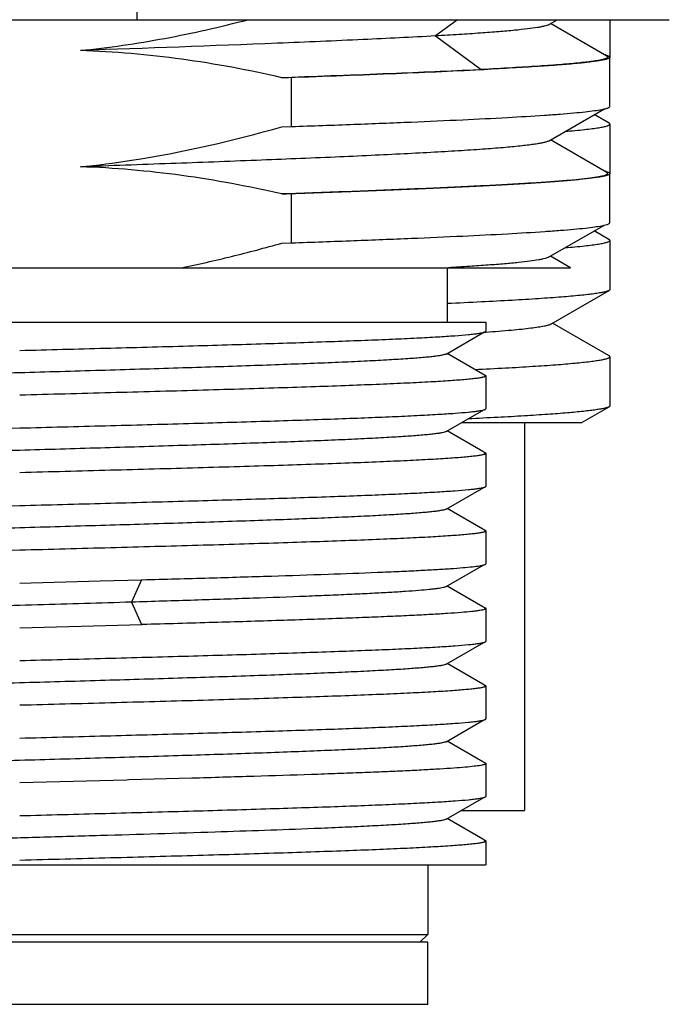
# Model space of a CAD drawing. Header units: millimetres. Extents: x -12 to 294, y -7 to 213.
# Tile 11 of 12: x 218.09 to 222.28, y 60.29 to 66.64. Entities that reach past the tile are written whole.
import ezdxf

# ---------------------------------------------------------------- set-up
doc = ezdxf.new("R2010")
doc.units = ezdxf.units.MM
doc.header["$LTSCALE"] = 23.1
doc.layers.add('20_ALL_FEATURES', color=7, linetype='CONTINUOUS')

msp = doc.modelspace()

# ---------------------------------------------------------------- linework, layer by layer
at = {"layer": '20_ALL_FEATURES'}
for p, q in [((218.8427, 66.6421), (218.8427, 67.092)), ((213.9094, 66.6421), (222.2759, 66.6421)), ((220.91, 66.6421), (220.7676, 66.5372)), ((221.4973, 66.6097), (221.5531, 66.6421)), ((221.8729, 66.4069), (221.5097, 66.6169)), ((221.8927, 66.642), (221.8927, 66.4025)), ((220.7676, 66.5372), (221.0618, 66.3207)), ((221.8927, 66.0828), (221.8927, 66.3998)), ((221.0618, 66.3207), (221.0818, 66.3207)), ((219.8389, 66.2699), (219.7759, 66.2681)), ((219.8389, 65.9529), (219.8389, 66.2699)), ((221.4969, 65.8596), (221.8533, 66.0657)), ((221.887, 65.9753), (221.792, 66.0303)), ((219.7761, 65.9511), (219.8389, 65.9529)), ((221.8927, 65.9688), (221.8927, 65.6519)), ((221.8726, 65.657), (221.5096, 65.867)), ((221.8927, 65.3328), (221.8927, 65.6498)), ((219.8389, 65.5199), (219.776, 65.5181)), ((219.8389, 65.2029), (219.8389, 65.5199)), ((221.4973, 65.1099), (221.8532, 65.3157)), ((221.8869, 65.2254), (221.7919, 65.2803)), ((221.8927, 65.2187), (221.8927, 64.9019)), ((219.7756, 65.2011), (219.8389, 65.2029)), ((221.6391, 65.042), (221.5095, 65.117)), ((215.185, 65.042), (221.6391, 65.042)), ((220.8427, 65.042), (220.8427, 64.692)), ((221.5111, 64.678), (221.8871, 64.8954)), ((215.2461, 64.692), (221.0927, 64.692)), ((221.0927, 64.692), (221.0927, 64.6334)), ((221.887, 64.4748), (221.5234, 64.6851)), ((220.8362, 64.4856), (221.0787, 64.6258)), ((221.0872, 64.6247), (221.0756, 64.6238)), ((221.0935, 64.6251), (221.0872, 64.6247)), ((221.0732, 64.3565), (220.843, 64.4895)), ((221.8927, 64.4683), (221.8927, 64.1519)), ((221.0863, 64.3489), (221.0732, 64.3565)), ((221.0927, 64.3447), (221.0927, 64.1333)), ((221.7083, 64.042), (221.887, 64.1454)), ((220.8362, 63.9856), (221.0786, 64.1257)), ((221.7083, 64.042), (220.9338, 64.042)), ((221.3427, 64.042), (221.3427, 61.542)), ((221.0732, 63.8565), (220.843, 63.9896)), ((221.0866, 63.8488), (221.0732, 63.8565)), ((221.0927, 63.8447), (221.0927, 63.6334)), ((220.8362, 63.4856), (221.0786, 63.6257)), ((221.0732, 63.3565), (220.8431, 63.4896)), ((221.0865, 63.3489), (221.0732, 63.3565)), ((221.0927, 63.3447), (221.0927, 63.1333)), ((220.8361, 62.9856), (221.0786, 63.1257)), ((218.0856, 63.0089), (218.6051, 63.0227)), ((218.6051, 63.0227), (218.8721, 63.0298)), ((218.8721, 63.03), (218.8066, 62.8856)), ((218.8721, 63.0298), (218.8766, 63.03)), ((221.0732, 62.8565), (220.843, 62.9896)), ((218.8066, 62.8856), (218.8721, 62.7413)), ((221.0864, 62.8489), (221.0732, 62.8565)), ((221.0927, 62.8447), (221.0927, 62.6333)), ((218.0856, 62.7202), (218.8766, 62.7413)), ((220.8361, 62.4856), (221.0786, 62.6257)), ((221.0732, 62.3565), (220.843, 62.4896)), ((221.0864, 62.3489), (221.0732, 62.3565)), ((221.0885, 62.3473), (221.0864, 62.3489)), ((221.0927, 62.3447), (221.0927, 62.1334)), ((220.8362, 61.9856), (221.0785, 62.1257)), ((221.0732, 61.8565), (220.843, 61.9896)), ((221.0864, 61.8489), (221.0732, 61.8565)), ((221.0885, 61.8473), (221.0864, 61.8488)), ((221.0927, 61.8447), (221.0927, 61.6333)), ((218.774, 61.7385), (218.0856, 61.7202)), ((218.7889, 61.7389), (218.774, 61.7385)), ((219.195, 61.7501), (218.7889, 61.7389)), ((220.8362, 61.4856), (221.0786, 61.6257)), ((220.9338, 61.542), (221.3427, 61.542)), ((221.0732, 61.3565), (220.843, 61.4896)), ((221.0866, 61.3488), (221.0732, 61.3565)), ((221.0927, 61.3447), (221.0927, 61.192)), ((215.2459, 61.192), (221.0927, 61.192)), ((220.7177, 61.192), (220.7177, 60.742)), ((215.4677, 60.742), (220.7177, 60.742)), ((220.6677, 60.692), (220.7177, 60.742)), ((220.7177, 60.692), (215.4677, 60.692)), ((220.7177, 60.292), (220.7177, 60.692)), ((215.4677, 60.292), (220.7177, 60.292))]:
    msp.add_line(p, q, dxfattribs=at)
for centre, radius, start, end in [((221.7905, 66.1254), 0.2982, 75.82445, 77.07282), ((221.8888, 66.4025), 0.00388, 348.65223, 359.91804), ((221.7899, 65.3739), 0.2999, 75.82958, 77.02527)]:
    msp.add_arc(centre, radius, start, end, dxfattribs=at)
for points, knots in [([(218.4771, 66.4431), (218.5684, 66.4523), (218.7505, 66.4749), (219.1125, 66.5349), (219.3811, 66.5959), (219.5586, 66.6421)], [0, 0, 0, 0, 0.250018, 0.500036, 1, 1, 1, 1]), ([(221.4973, 66.6097), (221.494, 66.6079), (221.4855, 66.6044), (221.4701, 66.6001), (221.4498, 66.5956), (221.4133, 66.5892), (221.3558, 66.5814), (221.2727, 66.5726), (221.1712, 66.5637), (221.0519, 66.5547), (220.9154, 66.5457), (220.8187, 66.5401), (220.7676, 66.5372)], [0, 0, 0, 0, 0.015415, 0.037161, 0.065355, 0.100006, 0.188551, 0.302441, 0.441228, 0.604413, 0.791147, 1, 1, 1, 1]), ([(220.7676, 66.5372), (220.6123, 66.5285), (220.273, 66.5117), (219.5095, 66.4799), (218.9013, 66.458), (218.4771, 66.4432)], [0, 0, 0, 0, 0.203536, 0.444527, 1, 1, 1, 1]), ([(219.7759, 66.2681), (219.5627, 66.317), (219.1323, 66.398), (218.6957, 66.4362), (218.4771, 66.4431)], [0, 0, 0, 0, 0.500029, 1, 1, 1, 1]), ([(221.8729, 66.4069), (221.8742, 66.4061), (221.8764, 66.4047), (221.8787, 66.4018), (221.8783, 66.3984), (221.8757, 66.3956), (221.8714, 66.393), (221.8652, 66.3904), (221.8572, 66.3877), (221.8472, 66.3851), (221.8353, 66.3824), (221.8158, 66.3786), (221.7866, 66.374), (221.7459, 66.3687), (221.6979, 66.3634), (221.6425, 66.3581), (221.5799, 66.3527), (221.5102, 66.3474), (221.4034, 66.3399), (221.2532, 66.3307), (221.1285, 66.324), (221.0618, 66.3206)], [0, 0, 0, 0, 0.005462, 0.009299, 0.012542, 0.016694, 0.022605, 0.030577, 0.040719, 0.053079, 0.067676, 0.084512, 0.124871, 0.174092, 0.232111, 0.298858, 0.374249, 0.458176, 0.550509, 0.759711, 1, 1, 1, 1]), ([(221.8927, 66.3998), (221.8927, 66.3978), (221.8897, 66.3947), (221.8849, 66.3921), (221.8791, 66.3896), (221.8717, 66.3872), (221.8586, 66.3837), (221.8263, 66.377), (221.7666, 66.3686), (221.6761, 66.3591), (221.5607, 66.3494), (221.4215, 66.3397), (221.2592, 66.3299), (221.1434, 66.3238), (221.0818, 66.3207)], [0, 0, 0, 0, 0.007229, 0.013071, 0.020709, 0.030223, 0.04165, 0.070306, 0.150927, 0.262406, 0.404088, 0.57505, 0.774139, 1, 1, 1, 1]), ([(221.8636, 66.4146), (221.8679, 66.4135), (221.8753, 66.4114), (221.8836, 66.4083), (221.8884, 66.4055), (221.8912, 66.4034), (221.8927, 66.4011), (221.8927, 66.3998)], [0, 0, 0, 0, 0.391456, 0.68179, 0.790867, 0.877823, 1, 1, 1, 1]), ([(219.7759, 66.2681), (220.0095, 66.2763), (220.4382, 66.2921), (220.8668, 66.3108), (221.0618, 66.3207)], [0, 0, 0, 0, 0.544851, 1, 1, 1, 1]), ([(221.0818, 66.3207), (220.8931, 66.3111), (220.4789, 66.2931), (220.0645, 66.2778), (219.8389, 66.2699)], [0, 0, 0, 0, 0.455639, 1, 1, 1, 1]), ([(219.8389, 65.9529), (219.9732, 65.9576), (220.2308, 65.9669), (220.5989, 65.9814), (220.9288, 65.9959), (221.2155, 66.0103), (221.4252, 66.0228), (221.5681, 66.0331), (221.6556, 66.0404), (221.7296, 66.0476), (221.7897, 66.0547), (221.8357, 66.0618), (221.8616, 66.0673), (221.872, 66.0704)], [0, 0, 0, 0, 0.19782, 0.379555, 0.54244, 0.684001, 0.80209, 0.851764, 0.894936, 0.931449, 0.961179, 0.984039, 1, 1, 1, 1]), ([(221.872, 66.0704), (221.875, 66.0713), (221.8804, 66.0731), (221.8876, 66.0764), (221.8927, 66.0802), (221.8927, 66.083)], [0, 0, 0, 0, 0.384156, 0.672932, 1, 1, 1, 1]), ([(218.4774, 65.6932), (218.5874, 65.7044), (219.0256, 65.7609), (219.4576, 65.8602), (219.7761, 65.9511)], [0, 0, 0, 0, 0.250107, 1, 1, 1, 1]), ([(221.6048, 65.9221), (221.6465, 65.9255), (221.7048, 65.9307), (221.7765, 65.9391), (221.8171, 65.9448), (221.8454, 65.9498), (221.8635, 65.954), (221.8738, 65.9568), (221.8819, 65.9597), (221.8883, 65.9627), (221.8927, 65.9663), (221.8927, 65.9688)], [0, 0, 0, 0, 0.426367, 0.595631, 0.735135, 0.844684, 0.88823, 0.92434, 0.953127, 0.974837, 1, 1, 1, 1]), ([(221.8927, 65.9688), (221.8927, 65.9694), (221.8923, 65.971), (221.8903, 65.9733), (221.8882, 65.9746), (221.887, 65.9753)], [0, 0, 0, 0, 0.186037, 0.528598, 1, 1, 1, 1]), ([(221.4969, 65.8596), (221.4931, 65.8574), (221.4828, 65.8535), (221.4639, 65.8485), (221.4386, 65.8435), (221.407, 65.8384), (221.369, 65.8333), (221.3061, 65.826), (221.2123, 65.8171), (221.0821, 65.8068), (220.9293, 65.7965), (220.7548, 65.7863), (220.56, 65.776), (220.3464, 65.7657), (220.0289, 65.7514), (219.5984, 65.7339), (219.0506, 65.7135), (218.6717, 65.7001), (218.4774, 65.6933)], [0, 0, 0, 0, 0.004408, 0.010835, 0.019337, 0.029927, 0.042595, 0.057313, 0.092763, 0.135987, 0.186699, 0.2446, 0.309254, 0.380105, 0.456592, 0.624243, 0.807269, 1, 1, 1, 1]), ([(219.776, 65.5181), (219.5629, 65.5669), (219.1325, 65.6477), (218.696, 65.6863), (218.4774, 65.6932)], [0, 0, 0, 0, 0.500031, 1, 1, 1, 1]), ([(221.8633, 65.6647), (221.8676, 65.6636), (221.8751, 65.6615), (221.8835, 65.6583), (221.8884, 65.6556), (221.8912, 65.6535), (221.8927, 65.6512), (221.8927, 65.6499)], [0, 0, 0, 0, 0.3927, 0.683468, 0.792325, 0.878818, 1, 1, 1, 1]), ([(219.776, 65.5181), (219.9341, 65.5237), (220.1658, 65.5321), (220.4667, 65.5439), (220.6743, 65.5525), (220.8683, 65.5612), (221.0476, 65.5698), (221.2112, 65.5784), (221.3581, 65.587), (221.4878, 65.5956), (221.5996, 65.6042), (221.6812, 65.6116), (221.7371, 65.6177), (221.7718, 65.622), (221.8016, 65.6263), (221.8264, 65.6305), (221.8464, 65.6348), (221.8598, 65.6385), (221.868, 65.6416), (221.8724, 65.6437), (221.8756, 65.6459), (221.8777, 65.648), (221.8785, 65.6505), (221.8777, 65.653), (221.8756, 65.6552), (221.8737, 65.6564), (221.8726, 65.657)], [0, 0, 0, 0, 0.223843, 0.327937, 0.426116, 0.51788, 0.602696, 0.680062, 0.749594, 0.810989, 0.863952, 0.908204, 0.926979, 0.943477, 0.957672, 0.969556, 0.979143, 0.986461, 0.989288, 0.99158, 0.993366, 0.994715, 0.995779, 0.996846, 0.998202, 1, 1, 1, 1]), ([(221.8927, 65.6499), (221.8927, 65.6483), (221.8908, 65.6458), (221.8875, 65.6435), (221.8816, 65.6405), (221.8714, 65.637), (221.8559, 65.6331), (221.836, 65.6291), (221.8117, 65.6251), (221.7831, 65.6211), (221.7364, 65.6154), (221.6675, 65.6084), (221.5724, 65.6004), (221.461, 65.5924), (221.3338, 65.5843), (221.1916, 65.5763), (221.0349, 65.5682), (220.8645, 65.5601), (220.6121, 65.549), (220.2689, 65.5353), (219.9868, 65.5251), (219.8389, 65.5199)], [0, 0, 0, 0, 0.002253, 0.003924, 0.00605, 0.011773, 0.019535, 0.029373, 0.041295, 0.055298, 0.071371, 0.10967, 0.156035, 0.210262, 0.272105, 0.34128, 0.417468, 0.500316, 0.58944, 0.784827, 1, 1, 1, 1]), ([(219.8389, 65.2029), (219.9733, 65.2076), (220.231, 65.2169), (220.5993, 65.2314), (220.9294, 65.2459), (221.2161, 65.2603), (221.4258, 65.2729), (221.5687, 65.2832), (221.6562, 65.2904), (221.7301, 65.2977), (221.7901, 65.3048), (221.836, 65.3119), (221.8618, 65.3173), (221.8722, 65.3204)], [0, 0, 0, 0, 0.197908, 0.379712, 0.542644, 0.684224, 0.802305, 0.851963, 0.89511, 0.931592, 0.961282, 0.984094, 1, 1, 1, 1]), ([(221.8722, 65.3204), (221.8752, 65.3214), (221.8806, 65.3232), (221.8877, 65.3264), (221.8927, 65.3303), (221.8927, 65.333)], [0, 0, 0, 0, 0.383721, 0.672326, 1, 1, 1, 1]), ([(221.6046, 65.172), (221.6463, 65.1754), (221.7046, 65.1806), (221.7764, 65.1889), (221.8171, 65.1947), (221.8454, 65.1997), (221.8635, 65.2038), (221.8738, 65.2067), (221.8819, 65.2096), (221.8883, 65.2126), (221.8927, 65.2163), (221.8927, 65.2187)], [0, 0, 0, 0, 0.426357, 0.595605, 0.7351, 0.844648, 0.888202, 0.924322, 0.95312, 0.974842, 1, 1, 1, 1]), ([(221.8927, 65.2187), (221.8927, 65.2193), (221.8923, 65.2209), (221.8902, 65.2232), (221.8882, 65.2246), (221.8869, 65.2253)], [0, 0, 0, 0, 0.185601, 0.527887, 1, 1, 1, 1]), ([(219.1266, 65.042), (219.2357, 65.0641), (219.4531, 65.1133), (219.6685, 65.1705), (219.7756, 65.2011)], [0, 0, 0, 0, 0.499996, 1, 1, 1, 1]), ([(221.4973, 65.1099), (221.4943, 65.1082), (221.4867, 65.1051), (221.4729, 65.101), (221.4549, 65.0968), (221.4225, 65.0907), (221.3717, 65.0834), (221.2982, 65.0751), (221.2086, 65.0668), (221.1031, 65.0585), (220.9824, 65.0501), (220.8969, 65.0448), (220.8518, 65.0421)], [0, 0, 0, 0, 0.015886, 0.037965, 0.066372, 0.101139, 0.189686, 0.303387, 0.441942, 0.604846, 0.791246, 1, 1, 1, 1]), ([(221.8927, 64.9019), (221.8927, 64.9013), (221.8923, 64.8998), (221.8903, 64.8974), (221.8883, 64.8961), (221.8871, 64.8954)], [0, 0, 0, 0, 0.186574, 0.529207, 1, 1, 1, 1]), ([(221.8871, 64.8954), (221.8831, 64.8931), (221.8721, 64.8892), (221.8518, 64.8841), (221.8242, 64.879), (221.7894, 64.8739), (221.7473, 64.8687), (221.6771, 64.8612), (221.5719, 64.8522), (221.4256, 64.8418), (221.2531, 64.8314), (221.056, 64.8209), (220.9165, 64.8143), (220.8429, 64.811)], [0, 0, 0, 0, 0.01319, 0.033077, 0.059804, 0.09339, 0.133804, 0.180987, 0.29532, 0.435555, 0.600626, 0.789261, 1, 1, 1, 1]), ([(221.5111, 64.678), (221.5089, 64.6767), (221.5035, 64.6743), (221.4891, 64.6696), (221.4645, 64.664), (221.4272, 64.6576), (221.3796, 64.6511), (221.3219, 64.6446), (221.2255, 64.6352), (221.1482, 64.6291), (221.0935, 64.6251)], [0, 0, 0, 0, 0.01818, 0.042085, 0.107655, 0.197339, 0.311209, 0.448981, 0.610119, 1, 1, 1, 1]), ([(218.0856, 64.5089), (218.2702, 64.5137), (218.6331, 64.5233), (219.162, 64.5377), (219.6541, 64.5521), (220.0334, 64.5644), (220.3059, 64.5745), (220.4829, 64.5818), (220.6393, 64.589), (220.7738, 64.5962), (220.8852, 64.6034), (220.9632, 64.6097), (221.0133, 64.6149), (221.0416, 64.6185), (221.0635, 64.6221), (221.0759, 64.6248), (221.081, 64.6264)], [0, 0, 0, 0, 0.184735, 0.363209, 0.529295, 0.677297, 0.7429, 0.802138, 0.854503, 0.899547, 0.936887, 0.966212, 0.977793, 0.98729, 0.994691, 1, 1, 1, 1]), ([(221.081, 64.6264), (221.0827, 64.6269), (221.0858, 64.6279), (221.0898, 64.6297), (221.0927, 64.6318), (221.0927, 64.6334)], [0, 0, 0, 0, 0.385392, 0.674366, 1, 1, 1, 1]), ([(220.8362, 64.4856), (220.8332, 64.4839), (220.8247, 64.4811), (220.8089, 64.4775), (220.7869, 64.4738), (220.7588, 64.4701), (220.7248, 64.4663), (220.6675, 64.461), (220.5815, 64.4546), (220.4616, 64.4472), (220.3202, 64.4397), (220.1586, 64.4322), (219.9784, 64.4248), (219.781, 64.4173), (219.5683, 64.4097), (219.3422, 64.4021), (219.1048, 64.3947), (218.8582, 64.3872), (218.5174, 64.377), (218.172, 64.367), (217.8249, 64.3571), (217.5666, 64.3495), (217.313, 64.3419), (217.0664, 64.3344), (216.829, 64.327), (216.6029, 64.3194), (216.3902, 64.3118), (216.1928, 64.3044), (216.0125, 64.2969), (215.851, 64.2894), (215.7096, 64.2819), (215.5897, 64.2745), (215.5037, 64.2681), (215.4464, 64.2627), (215.4123, 64.259), (215.3843, 64.2553), (215.3623, 64.2516), (215.3465, 64.248), (215.338, 64.2452), (215.335, 64.2435)], [0, 0, 0, 0, 0.00187, 0.004819, 0.008864, 0.014004, 0.020231, 0.027534, 0.045311, 0.067182, 0.092958, 0.122401, 0.15525, 0.191205, 0.229951, 0.271133, 0.31438, 0.359299, 0.40549, 0.500008, 0.547481, 0.594525, 0.640714, 0.685634, 0.728885, 0.770066, 0.808804, 0.844761, 0.877618, 0.907063, 0.932824, 0.954694, 0.972486, 0.979794, 0.98602, 0.991151, 0.995184, 0.998127, 1, 1, 1, 1]), ([(221.0217, 64.3862), (221.0877, 64.3894), (221.2119, 64.3956), (221.386, 64.4057), (221.5356, 64.4159), (221.6595, 64.4262), (221.7463, 64.4352), (221.8022, 64.4426), (221.8339, 64.4476), (221.8559, 64.4519), (221.87, 64.4555), (221.878, 64.4579), (221.8843, 64.4604), (221.8894, 64.4631), (221.8927, 64.4663), (221.8927, 64.4683)], [0, 0, 0, 0, 0.225463, 0.424459, 0.595531, 0.73744, 0.849171, 0.893471, 0.929969, 0.958646, 0.970065, 0.979558, 0.987163, 0.992958, 1, 1, 1, 1]), ([(221.8927, 64.4683), (221.8927, 64.4689), (221.8923, 64.4704), (221.8903, 64.4728), (221.8882, 64.4741), (221.887, 64.4748)], [0, 0, 0, 0, 0.184994, 0.527331, 1, 1, 1, 1]), ([(221.0927, 64.3447), (221.0927, 64.344), (221.0916, 64.3422), (221.0886, 64.3405), (221.084, 64.3385), (221.0776, 64.3367), (221.0695, 64.3347), (221.0551, 64.332), (221.0325, 64.3286), (221.0002, 64.3248), (220.9608, 64.321), (220.9145, 64.3171), (220.8393, 64.3117), (220.7289, 64.305), (220.5776, 64.2974), (220.4023, 64.2897), (220.2047, 64.282), (219.9867, 64.2743), (219.7504, 64.2666), (219.498, 64.2589), (219.2321, 64.2511), (218.9552, 64.2434), (218.5718, 64.233), (218.281, 64.2254), (218.0856, 64.2202)], [0, 0, 0, 0, 0.000714, 0.001825, 0.003462, 0.005663, 0.008441, 0.011803, 0.020283, 0.031101, 0.044239, 0.059669, 0.077358, 0.119339, 0.169786, 0.228217, 0.29407, 0.366711, 0.445442, 0.529501, 0.618079, 0.710321, 0.805336, 1, 1, 1, 1]), ([(221.0822, 64.3513), (221.0837, 64.3509), (221.0865, 64.3499), (221.0901, 64.3481), (221.0927, 64.3461), (221.0927, 64.3447)], [0, 0, 0, 0, 0.380168, 0.668629, 1, 1, 1, 1]), ([(221.0881, 64.3427), (221.0879, 64.3425), (221.0866, 64.3416), (221.0852, 64.3409), (221.0841, 64.3404)], [0, 0, 0, 0, 0.20643, 1, 1, 1, 1]), ([(221.0863, 64.3489), (221.0871, 64.3484), (221.0883, 64.3476), (221.0896, 64.346), (221.0895, 64.344), (221.0886, 64.3432), (221.0881, 64.3427)], [0, 0, 0, 0, 0.331645, 0.562072, 0.754025, 1, 1, 1, 1]), ([(221.887, 64.1454), (221.8834, 64.1433), (221.8735, 64.1396), (221.8555, 64.1349), (221.8312, 64.1302), (221.8007, 64.1255), (221.764, 64.1206), (221.7029, 64.1137), (221.6115, 64.1053), (221.4844, 64.0958), (221.3346, 64.0862), (221.1632, 64.0765), (221.0417, 64.0704), (220.9776, 64.0673)], [0, 0, 0, 0, 0.013799, 0.03415, 0.061203, 0.094992, 0.135495, 0.182666, 0.296729, 0.436479, 0.601021, 0.789277, 1, 1, 1, 1]), ([(221.8927, 64.1519), (221.8927, 64.1513), (221.8923, 64.1497), (221.8903, 64.1474), (221.8882, 64.1461), (221.887, 64.1454)], [0, 0, 0, 0, 0.186505, 0.529118, 1, 1, 1, 1]), ([(218.0856, 64.0089), (218.2703, 64.0138), (218.6333, 64.0233), (219.1624, 64.0377), (219.5833, 64.05), (219.8972, 64.06), (220.1106, 64.0673), (220.3066, 64.0746), (220.4836, 64.0818), (220.64, 64.0891), (220.7744, 64.0963), (220.8858, 64.1035), (220.9637, 64.1098), (221.0137, 64.115), (221.0419, 64.1186), (221.0637, 64.1221), (221.0761, 64.1249), (221.0811, 64.1264)], [0, 0, 0, 0, 0.184802, 0.363336, 0.529469, 0.606079, 0.677495, 0.7431, 0.802333, 0.854685, 0.899708, 0.937021, 0.966309, 0.977868, 0.987342, 0.994718, 1, 1, 1, 1]), ([(221.0811, 64.1264), (221.0828, 64.1269), (221.0859, 64.1279), (221.0899, 64.1297), (221.0927, 64.1318), (221.0927, 64.1333)], [0, 0, 0, 0, 0.385001, 0.6738, 1, 1, 1, 1]), ([(215.4882, 63.9258), (215.5605, 63.9297), (215.7189, 63.9371), (216.0842, 63.9516), (216.6184, 63.9689), (217.3259, 63.9889), (217.8264, 64.0021), (218.0856, 64.0089)], [0, 0, 0, 0, 0.08362, 0.182999, 0.421995, 0.700676, 1, 1, 1, 1]), ([(220.8362, 63.9856), (220.8332, 63.9839), (220.8247, 63.9811), (220.8089, 63.9775), (220.7868, 63.9738), (220.7588, 63.9701), (220.7248, 63.9664), (220.6675, 63.961), (220.5815, 63.9546), (220.4616, 63.9472), (220.3202, 63.9397), (220.1587, 63.9322), (219.9784, 63.9248), (219.781, 63.9172), (219.5683, 63.9097), (219.3423, 63.9022), (219.0201, 63.8921), (218.5999, 63.8793), (218.0857, 63.8647), (217.5714, 63.8496), (217.1513, 63.8372), (216.8291, 63.8269), (216.603, 63.8193), (216.3903, 63.8119), (216.193, 63.8044), (216.0127, 63.7969), (215.8511, 63.7893), (215.7097, 63.7819), (215.5898, 63.7746), (215.5038, 63.7681), (215.4465, 63.7627), (215.4124, 63.7589), (215.3844, 63.7553), (215.3624, 63.7516), (215.3465, 63.7481), (215.338, 63.7453), (215.335, 63.7435)], [0, 0, 0, 0, 0.00188, 0.004834, 0.008878, 0.014012, 0.020232, 0.027531, 0.045313, 0.067195, 0.092965, 0.122398, 0.155247, 0.191209, 0.229949, 0.271124, 0.314368, 0.405477, 0.499988, 0.5945, 0.68561, 0.728853, 0.770034, 0.808777, 0.844737, 0.877586, 0.907029, 0.932801, 0.95468, 0.972463, 0.979768, 0.985995, 0.991132, 0.995173, 0.998123, 1, 1, 1, 1]), ([(221.0927, 63.8447), (221.0927, 63.844), (221.0916, 63.8422), (221.0886, 63.8404), (221.084, 63.8385), (221.0776, 63.8367), (221.0695, 63.8347), (221.0551, 63.832), (221.0325, 63.8286), (221.0002, 63.8248), (220.9608, 63.821), (220.9145, 63.8171), (220.8393, 63.8117), (220.7289, 63.805), (220.5776, 63.7974), (220.4023, 63.7897), (220.2047, 63.782), (219.9867, 63.7743), (219.7504, 63.7666), (219.498, 63.7589), (219.1368, 63.7484), (218.6644, 63.7355), (218.281, 63.7254), (218.0856, 63.7202)], [0, 0, 0, 0, 0.000714, 0.001824, 0.00346, 0.00566, 0.008438, 0.0118, 0.020279, 0.031097, 0.044235, 0.059666, 0.077354, 0.119336, 0.169783, 0.228214, 0.294068, 0.36671, 0.44544, 0.5295, 0.618078, 0.805335, 1, 1, 1, 1]), ([(221.0825, 63.8512), (221.084, 63.8508), (221.0866, 63.8498), (221.0902, 63.8481), (221.0927, 63.8461), (221.0927, 63.8447)], [0, 0, 0, 0, 0.379336, 0.667325, 1, 1, 1, 1]), ([(221.0884, 63.8429), (221.0882, 63.8427), (221.0871, 63.8418), (221.0858, 63.8412), (221.0848, 63.8407)], [0, 0, 0, 0, 0.206427, 1, 1, 1, 1]), ([(221.0866, 63.8488), (221.0873, 63.8484), (221.0885, 63.8476), (221.0897, 63.846), (221.0896, 63.8442), (221.0889, 63.8434), (221.0884, 63.8429)], [0, 0, 0, 0, 0.325498, 0.558935, 0.755725, 1, 1, 1, 1]), ([(221.081, 63.6263), (221.0827, 63.6269), (221.0857, 63.6279), (221.0898, 63.6297), (221.0927, 63.6318), (221.0927, 63.6334)], [0, 0, 0, 0, 0.385428, 0.67442, 1, 1, 1, 1]), ([(218.0856, 63.5089), (218.2702, 63.5137), (218.6331, 63.5233), (219.1619, 63.5377), (219.654, 63.5521), (220.0333, 63.5644), (220.3058, 63.5745), (220.4828, 63.5818), (220.6392, 63.589), (220.7737, 63.5963), (220.8852, 63.6034), (220.9632, 63.6097), (221.0133, 63.6149), (221.0415, 63.6185), (221.0634, 63.6221), (221.0759, 63.6248), (221.081, 63.6263)], [0, 0, 0, 0, 0.184727, 0.363194, 0.529275, 0.677274, 0.742878, 0.802117, 0.854483, 0.899529, 0.936873, 0.966202, 0.977785, 0.987284, 0.994688, 1, 1, 1, 1]), ([(215.4889, 63.4258), (215.5613, 63.4297), (215.7197, 63.4371), (216.0849, 63.4516), (216.619, 63.4689), (217.3262, 63.4889), (217.8265, 63.5021), (218.0856, 63.5089)], [0, 0, 0, 0, 0.083661, 0.183067, 0.422076, 0.700727, 1, 1, 1, 1]), ([(220.8362, 63.4856), (220.8332, 63.4839), (220.8247, 63.4811), (220.8088, 63.4774), (220.7869, 63.4738), (220.7589, 63.4701), (220.7248, 63.4664), (220.6676, 63.4611), (220.5816, 63.4546), (220.4617, 63.4472), (220.3204, 63.4397), (220.1589, 63.4323), (219.9787, 63.4248), (219.7814, 63.4172), (219.4895, 63.4069), (219.0963, 63.3943), (218.6008, 63.3794), (218.0867, 63.3646), (217.5725, 63.3496), (217.0768, 63.335), (216.6835, 63.3221), (216.3915, 63.312), (216.1941, 63.3044), (216.0137, 63.2969), (215.8521, 63.2894), (215.7106, 63.282), (215.5905, 63.2746), (215.5044, 63.2681), (215.4471, 63.2627), (215.4129, 63.259), (215.3847, 63.2553), (215.3626, 63.2517), (215.3467, 63.2481), (215.3381, 63.2453), (215.3351, 63.2436)], [0, 0, 0, 0, 0.001879, 0.004827, 0.008863, 0.01399, 0.020207, 0.02751, 0.045298, 0.067169, 0.092917, 0.122342, 0.155189, 0.191136, 0.229855, 0.314251, 0.405328, 0.499815, 0.594311, 0.685407, 0.769838, 0.808589, 0.84455, 0.877409, 0.906875, 0.93267, 0.95456, 0.972365, 0.979688, 0.985934, 0.99109, 0.995149, 0.998112, 1, 1, 1, 1]), ([(221.0927, 63.3447), (221.0927, 63.344), (221.0916, 63.3422), (221.0886, 63.3405), (221.084, 63.3385), (221.0776, 63.3367), (221.0695, 63.3347), (221.0551, 63.332), (221.0325, 63.3286), (221.0002, 63.3248), (220.9608, 63.321), (220.9145, 63.3171), (220.8393, 63.3117), (220.7289, 63.305), (220.5776, 63.2974), (220.4023, 63.2897), (220.2047, 63.282), (219.9867, 63.2743), (219.7504, 63.2666), (219.498, 63.2589), (219.2321, 63.2511), (218.9552, 63.2434), (218.5718, 63.233), (218.281, 63.2254), (218.0856, 63.2202)], [0, 0, 0, 0, 0.000715, 0.001826, 0.003462, 0.005663, 0.008442, 0.011803, 0.020283, 0.031101, 0.044239, 0.059669, 0.077358, 0.119339, 0.169786, 0.228217, 0.29407, 0.366712, 0.445443, 0.529502, 0.61808, 0.710322, 0.805337, 1, 1, 1, 1]), ([(221.0825, 63.3512), (221.084, 63.3508), (221.0867, 63.3498), (221.0902, 63.3481), (221.0927, 63.3461), (221.0927, 63.3447)], [0, 0, 0, 0, 0.379339, 0.667149, 1, 1, 1, 1]), ([(221.0881, 63.3428), (221.0879, 63.3426), (221.0867, 63.3417), (221.0853, 63.341), (221.0842, 63.3405)], [0, 0, 0, 0, 0.206872, 1, 1, 1, 1]), ([(221.0864, 63.3489), (221.0872, 63.3485), (221.0884, 63.3477), (221.0897, 63.346), (221.0895, 63.3441), (221.0886, 63.3432), (221.0881, 63.3428)], [0, 0, 0, 0, 0.332421, 0.561689, 0.752996, 1, 1, 1, 1]), ([(218.0856, 63.2202), (217.8265, 63.2134), (217.3262, 63.2002), (216.619, 63.1803), (216.0125, 63.1605), (215.6473, 63.1456), (215.4889, 63.1371)], [0, 0, 0, 0, 0.299272, 0.577924, 0.816933, 1, 1, 1, 1]), ([(218.8766, 63.03), (219.0201, 63.0339), (219.2978, 63.0416), (219.697, 63.0535), (220.0591, 63.0653), (220.3337, 63.0755), (220.5285, 63.0839), (220.654, 63.0898), (220.7646, 63.0958), (220.8598, 63.1017), (220.9388, 63.1076), (221.0014, 63.1135), (221.043, 63.1186), (221.0678, 63.123), (221.0773, 63.1252), (221.0813, 63.1264)], [0, 0, 0, 0, 0.195091, 0.377434, 0.542809, 0.687389, 0.750815, 0.807833, 0.858112, 0.901367, 0.93735, 0.965865, 0.986767, 0.99434, 1, 1, 1, 1]), ([(221.0813, 63.1264), (221.0829, 63.1269), (221.0859, 63.128), (221.0899, 63.1297), (221.0927, 63.1318), (221.0927, 63.1333)], [0, 0, 0, 0, 0.384705, 0.673376, 1, 1, 1, 1]), ([(220.8361, 62.9856), (220.8338, 62.9842), (220.8274, 62.9819), (220.8157, 62.9789), (220.7997, 62.9759), (220.7796, 62.9728), (220.7554, 62.9697), (220.7149, 62.9653), (220.6541, 62.96), (220.5695, 62.9538), (220.4696, 62.9477), (220.355, 62.9415), (220.2264, 62.9353), (220.0846, 62.9291), (219.8718, 62.9205), (219.5801, 62.91), (219.2041, 62.8977), (218.9422, 62.8897), (218.8066, 62.8856)], [0, 0, 0, 0, 0.003989, 0.00994, 0.017904, 0.027891, 0.039911, 0.053956, 0.088029, 0.129859, 0.179172, 0.235695, 0.299132, 0.369096, 0.445104, 0.613341, 0.799869, 1, 1, 1, 1]), ([(218.8066, 62.8856), (218.6045, 62.8796), (218.1985, 62.8678), (217.693, 62.8532), (217.2932, 62.8414), (217.0058, 62.8325), (216.7317, 62.8237), (216.4745, 62.815), (216.2374, 62.8062), (216.0232, 62.7974), (215.8347, 62.7887), (215.6947, 62.7811), (215.5973, 62.7749), (215.5358, 62.7705), (215.4821, 62.7661), (215.4366, 62.7618), (215.3992, 62.7574), (215.3702, 62.7531), (215.3513, 62.7494), (215.3406, 62.7461), (215.3366, 62.7444), (215.335, 62.7435)], [0, 0, 0, 0, 0.174468, 0.350568, 0.436502, 0.519589, 0.598782, 0.673128, 0.741696, 0.803602, 0.858114, 0.904565, 0.924572, 0.942345, 0.957839, 0.971015, 0.981837, 0.990275, 0.996316, 0.998446, 1, 1, 1, 1]), ([(221.0927, 62.8447), (221.0927, 62.8433), (221.0903, 62.8413), (221.0868, 62.8396), (221.0801, 62.8372), (221.0687, 62.8345), (221.0512, 62.8313), (221.0288, 62.8282), (220.9893, 62.8236), (220.9278, 62.818), (220.84, 62.8117), (220.734, 62.8054), (220.6103, 62.799), (220.4698, 62.7926), (220.3135, 62.7862), (220.1424, 62.7798), (219.9577, 62.7734), (219.6877, 62.7646), (219.326, 62.7537), (219.0301, 62.7455), (218.8766, 62.7413)], [0, 0, 0, 0, 0.001841, 0.003424, 0.005522, 0.011325, 0.01931, 0.029486, 0.041848, 0.073061, 0.112768, 0.160715, 0.216591, 0.280025, 0.3506, 0.427845, 0.511249, 0.600256, 0.792678, 1, 1, 1, 1]), ([(221.0823, 62.8512), (221.0839, 62.8508), (221.0866, 62.8498), (221.0902, 62.8481), (221.0927, 62.8461), (221.0927, 62.8447)], [0, 0, 0, 0, 0.379905, 0.667866, 1, 1, 1, 1]), ([(221.0881, 62.8428), (221.0879, 62.8426), (221.0867, 62.8417), (221.0853, 62.841), (221.0842, 62.8405)], [0, 0, 0, 0, 0.206776, 1, 1, 1, 1]), ([(221.0863, 62.8489), (221.0871, 62.8485), (221.0883, 62.8477), (221.0896, 62.846), (221.0895, 62.8441), (221.0886, 62.8432), (221.0881, 62.8428)], [0, 0, 0, 0, 0.333316, 0.564076, 0.755379, 1, 1, 1, 1]), ([(218.0856, 62.5089), (218.2703, 62.5138), (218.6334, 62.5233), (219.1626, 62.5377), (219.5836, 62.55), (219.8975, 62.56), (220.111, 62.5673), (220.307, 62.5746), (220.484, 62.5818), (220.6404, 62.5891), (220.7748, 62.5963), (220.8861, 62.6035), (220.9639, 62.6098), (221.0139, 62.615), (221.042, 62.6186), (221.0638, 62.6222), (221.0762, 62.6249), (221.0812, 62.6264)], [0, 0, 0, 0, 0.184838, 0.363403, 0.529559, 0.606177, 0.677597, 0.743204, 0.802434, 0.854779, 0.899792, 0.937089, 0.966359, 0.977907, 0.987369, 0.994732, 1, 1, 1, 1]), ([(221.0812, 62.6264), (221.0829, 62.6269), (221.0859, 62.6279), (221.0899, 62.6297), (221.0927, 62.6318), (221.0927, 62.6333)], [0, 0, 0, 0, 0.384678, 0.673346, 1, 1, 1, 1]), ([(220.8361, 62.4856), (220.8331, 62.4838), (220.8246, 62.481), (220.8087, 62.4774), (220.7866, 62.4738), (220.7584, 62.4701), (220.7242, 62.4663), (220.6669, 62.461), (220.5808, 62.4546), (220.4608, 62.4471), (220.3193, 62.4397), (220.1577, 62.4322), (219.9774, 62.4247), (219.78, 62.4172), (219.488, 62.4069), (219.0947, 62.3943), (218.5991, 62.3794), (218.085, 62.3646), (217.5709, 62.3497), (217.0753, 62.3349), (216.6821, 62.3222), (216.3902, 62.3119), (216.1929, 62.3044), (216.0126, 62.2968), (215.8511, 62.2894), (215.7098, 62.282), (215.5899, 62.2745), (215.5038, 62.268), (215.4466, 62.2627), (215.4125, 62.259), (215.3844, 62.2553), (215.3624, 62.2517), (215.3466, 62.2481), (215.338, 62.2452), (215.335, 62.2435)], [0, 0, 0, 0, 0.00188, 0.004839, 0.0089, 0.01406, 0.020307, 0.027627, 0.045418, 0.067302, 0.0931, 0.122558, 0.155405, 0.191365, 0.230115, 0.314529, 0.405623, 0.500111, 0.594594, 0.685674, 0.770071, 0.808801, 0.844748, 0.877591, 0.907026, 0.93279, 0.954663, 0.972451, 0.979757, 0.985984, 0.99112, 0.995163, 0.998117, 1, 1, 1, 1]), ([(221.0927, 62.3447), (221.0927, 62.344), (221.0916, 62.3422), (221.0886, 62.3404), (221.084, 62.3385), (221.0776, 62.3367), (221.0695, 62.3347), (221.0551, 62.332), (221.0325, 62.3286), (221.0002, 62.3248), (220.9608, 62.321), (220.9145, 62.3171), (220.8393, 62.3117), (220.7289, 62.305), (220.5776, 62.2974), (220.4023, 62.2897), (220.2047, 62.282), (219.9867, 62.2743), (219.7504, 62.2666), (219.498, 62.2589), (219.2321, 62.2511), (218.9552, 62.2434), (218.5718, 62.233), (218.281, 62.2254), (218.0856, 62.2202)], [0, 0, 0, 0, 0.000713, 0.001823, 0.003459, 0.00566, 0.008438, 0.0118, 0.02028, 0.031098, 0.044236, 0.059666, 0.077355, 0.119336, 0.169784, 0.228215, 0.294068, 0.36671, 0.445441, 0.529501, 0.618079, 0.710321, 0.805336, 1, 1, 1, 1]), ([(221.0823, 62.3512), (221.0839, 62.3508), (221.0866, 62.3499), (221.0902, 62.3481), (221.0927, 62.3461), (221.0927, 62.3447)], [0, 0, 0, 0, 0.37951, 0.667771, 1, 1, 1, 1]), ([(221.0842, 62.3404), (221.0853, 62.3409), (221.0871, 62.3418), (221.0892, 62.3435), (221.0898, 62.3457), (221.089, 62.3469), (221.0885, 62.3473)], [0, 0, 0, 0, 0.366881, 0.618035, 0.796606, 1, 1, 1, 1]), ([(218.0856, 62.0089), (218.2702, 62.0137), (218.6331, 62.0233), (219.162, 62.0377), (219.6541, 62.0521), (220.0335, 62.0644), (220.306, 62.0745), (220.483, 62.0818), (220.6394, 62.089), (220.7739, 62.0963), (220.8853, 62.1034), (220.9632, 62.1097), (221.0133, 62.1149), (221.0416, 62.1185), (221.0635, 62.1221), (221.0759, 62.1248), (221.081, 62.1264)], [0, 0, 0, 0, 0.18474, 0.363218, 0.529308, 0.677312, 0.742915, 0.802153, 0.854517, 0.899559, 0.936897, 0.966219, 0.977798, 0.987294, 0.994693, 1, 1, 1, 1]), ([(221.081, 62.1264), (221.0827, 62.1269), (221.0858, 62.1279), (221.0898, 62.1297), (221.0927, 62.1318), (221.0927, 62.1334)], [0, 0, 0, 0, 0.385369, 0.674334, 1, 1, 1, 1]), ([(220.8362, 61.9856), (220.8332, 61.9839), (220.8246, 61.9811), (220.8088, 61.9774), (220.7867, 61.9738), (220.7586, 61.9701), (220.7245, 61.9663), (220.6672, 61.9611), (220.5811, 61.9546), (220.4612, 61.9471), (220.3197, 61.9396), (220.1581, 61.9322), (219.9778, 61.9248), (219.7804, 61.9172), (219.4884, 61.9069), (219.0951, 61.8943), (218.5994, 61.8794), (218.0852, 61.8646), (217.571, 61.8497), (217.0753, 61.8349), (216.6821, 61.8222), (216.3901, 61.8119), (216.1927, 61.8044), (216.0125, 61.7969), (215.8509, 61.7894), (215.7096, 61.782), (215.5897, 61.7745), (215.5037, 61.7681), (215.4464, 61.7627), (215.4123, 61.759), (215.3843, 61.7553), (215.3624, 61.7517), (215.3465, 61.7481), (215.338, 61.7453), (215.335, 61.7435)], [0, 0, 0, 0, 0.00188, 0.004836, 0.008886, 0.014031, 0.020267, 0.02758, 0.045371, 0.067255, 0.093034, 0.122485, 0.155341, 0.191303, 0.230044, 0.314474, 0.405575, 0.50008, 0.594583, 0.685673, 0.770093, 0.808821, 0.844769, 0.877622, 0.907062, 0.932818, 0.954687, 0.97248, 0.979787, 0.986008, 0.991138, 0.995175, 0.998122, 1, 1, 1, 1]), ([(221.0824, 61.8512), (221.0839, 61.8508), (221.0866, 61.8498), (221.0902, 61.8481), (221.0927, 61.8461), (221.0927, 61.8447)], [0, 0, 0, 0, 0.379596, 0.667612, 1, 1, 1, 1]), ([(221.0927, 61.8447), (221.0927, 61.8435), (221.0907, 61.8416), (221.0877, 61.8401), (221.0821, 61.8379), (221.0726, 61.8354), (221.0504, 61.831), (221.0124, 61.826), (220.9546, 61.8203), (220.8809, 61.8145), (220.7917, 61.8087), (220.6874, 61.8029), (220.5687, 61.797), (220.4362, 61.7912), (220.2906, 61.7853), (220.1328, 61.7794), (219.9005, 61.7714), (219.5867, 61.7614), (219.3293, 61.7539), (219.195, 61.7501)], [0, 0, 0, 0, 0.001904, 0.003481, 0.005553, 0.011253, 0.019076, 0.041133, 0.071692, 0.110612, 0.157689, 0.212668, 0.275247, 0.34508, 0.421782, 0.504926, 0.59405, 0.788227, 1, 1, 1, 1]), ([(221.0843, 61.8405), (221.0854, 61.841), (221.0872, 61.8419), (221.0893, 61.8436), (221.0899, 61.8458), (221.089, 61.8469), (221.0885, 61.8473)], [0, 0, 0, 0, 0.365921, 0.615714, 0.794134, 1, 1, 1, 1]), ([(218.0856, 61.5089), (218.2703, 61.5138), (218.6333, 61.5233), (219.1624, 61.5377), (219.5833, 61.55), (219.8972, 61.56), (220.1106, 61.5673), (220.3066, 61.5746), (220.4836, 61.5818), (220.64, 61.5891), (220.7744, 61.5963), (220.8858, 61.6035), (220.9637, 61.6098), (221.0137, 61.615), (221.0419, 61.6186), (221.0637, 61.6221), (221.0761, 61.6249), (221.0811, 61.6264)], [0, 0, 0, 0, 0.184799, 0.36333, 0.529461, 0.606071, 0.677485, 0.743091, 0.802324, 0.854676, 0.899701, 0.937014, 0.966304, 0.977865, 0.98734, 0.994717, 1, 1, 1, 1]), ([(221.0811, 61.6264), (221.0828, 61.6269), (221.0859, 61.6279), (221.0899, 61.6297), (221.0927, 61.6318), (221.0927, 61.6333)], [0, 0, 0, 0, 0.385056, 0.673873, 1, 1, 1, 1]), ([(220.8362, 61.4856), (220.8332, 61.4839), (220.8247, 61.4811), (220.8089, 61.4775), (220.7869, 61.4738), (220.7588, 61.4701), (220.7248, 61.4664), (220.6675, 61.4611), (220.5815, 61.4546), (220.4616, 61.4472), (220.3202, 61.4397), (220.1587, 61.4322), (219.8318, 61.4187), (219.3122, 61.4008), (218.723, 61.383), (218.2157, 61.3683), (217.8261, 61.3571), (217.4417, 61.3458), (217.0704, 61.3346), (216.7197, 61.3234), (216.3968, 61.3122), (216.1081, 61.3011), (215.8917, 61.2914), (215.7401, 61.2835), (215.6438, 61.2779), (215.56, 61.2724), (215.489, 61.2668), (215.4312, 61.2612), (215.3914, 61.2564), (215.3664, 61.2523), (215.3528, 61.2496), (215.3427, 61.2469), (215.3371, 61.2448), (215.335, 61.2436)], [0, 0, 0, 0, 0.00188, 0.004831, 0.008872, 0.014004, 0.020224, 0.027526, 0.045316, 0.067195, 0.092956, 0.122391, 0.155249, 0.271116, 0.405467, 0.476216, 0.547448, 0.617718, 0.685593, 0.749717, 0.808765, 0.861555, 0.907024, 0.926709, 0.944229, 0.959505, 0.972456, 0.983016, 0.991134, 0.994268, 0.996785, 0.998691, 1, 1, 1, 1]), ([(221.0927, 61.3447), (221.0927, 61.3439), (221.0916, 61.3422), (221.0886, 61.3404), (221.084, 61.3385), (221.0776, 61.3367), (221.0695, 61.3347), (221.0551, 61.332), (221.0325, 61.3286), (221.0002, 61.3248), (220.9608, 61.321), (220.9145, 61.3171), (220.8393, 61.3117), (220.7289, 61.305), (220.5776, 61.2974), (220.4023, 61.2897), (220.2047, 61.282), (219.9867, 61.2743), (219.7504, 61.2666), (219.498, 61.2589), (219.2321, 61.2511), (218.9552, 61.2434), (218.5718, 61.233), (218.281, 61.2254), (218.0856, 61.2202)], [0, 0, 0, 0, 0.000713, 0.001823, 0.003459, 0.005659, 0.008437, 0.011799, 0.020279, 0.031096, 0.044234, 0.059665, 0.077353, 0.119335, 0.169782, 0.228213, 0.294067, 0.36671, 0.44544, 0.529499, 0.618078, 0.710319, 0.805334, 1, 1, 1, 1]), ([(221.0825, 61.3512), (221.084, 61.3507), (221.0867, 61.3498), (221.0902, 61.3481), (221.0927, 61.346), (221.0927, 61.3447)], [0, 0, 0, 0, 0.379078, 0.666818, 1, 1, 1, 1]), ([(221.0885, 61.343), (221.0883, 61.3428), (221.0872, 61.3419), (221.0859, 61.3412), (221.0849, 61.3407)], [0, 0, 0, 0, 0.206585, 1, 1, 1, 1]), ([(221.0866, 61.3488), (221.0873, 61.3484), (221.0885, 61.3476), (221.0897, 61.3461), (221.0896, 61.3443), (221.0889, 61.3434), (221.0885, 61.343)], [0, 0, 0, 0, 0.326498, 0.561106, 0.757934, 1, 1, 1, 1])]:
    msp.add_open_spline(points, degree=3, knots=knots, dxfattribs=at)

doc.saveas('drawing.dxf')
